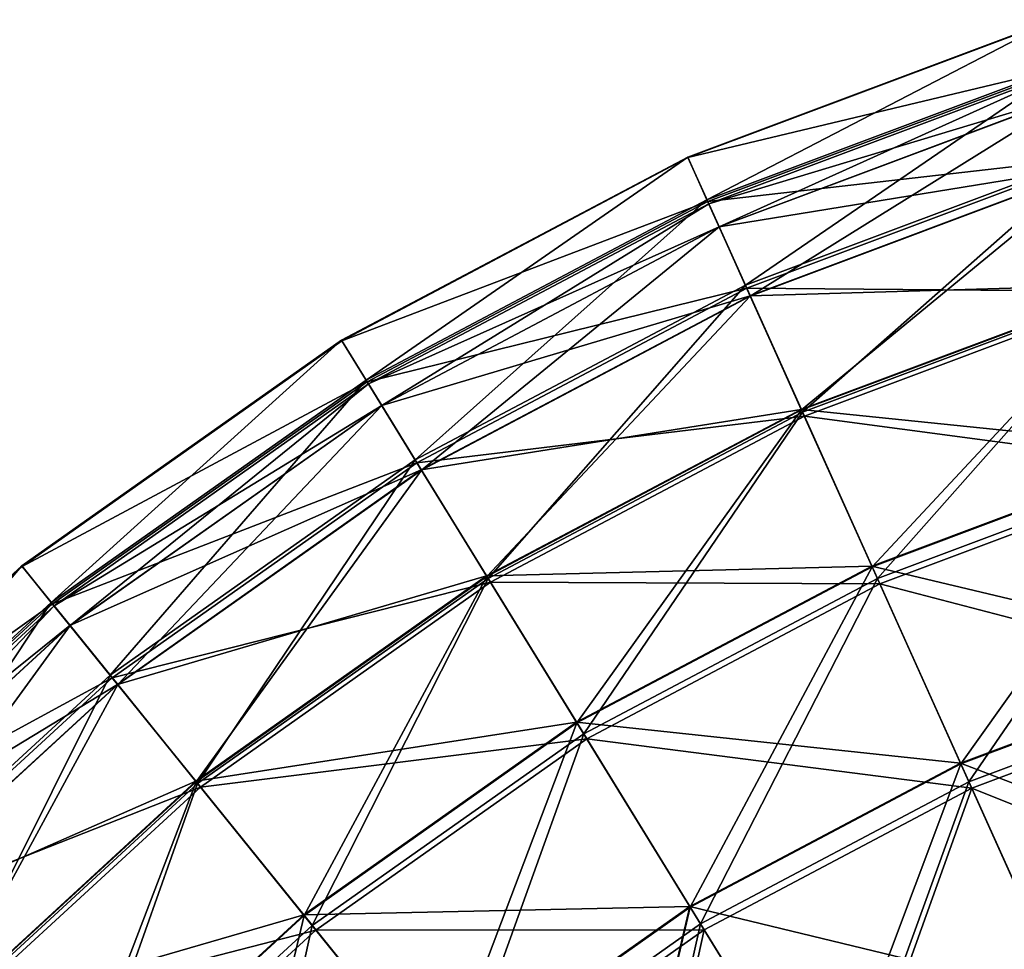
# Model space of a CAD drawing. Header units: millimetres. Extents: x 0 to 153, y 0 to 153.
# Tile 21 of 176: x 28 to 53, y 126 to 150. Entities that reach past the tile are written whole.
import ezdxf

# ---------------------------------------------------------------- set-up
doc = ezdxf.new("R2010")
doc.units = ezdxf.units.MM
doc.header["$LTSCALE"] = 25.4
doc.layers.get('0').update_dxf_attribs({"true_color": 0xff5454})

# ---------------------------------------------------------------- blocks, each defined once
blk = doc.blocks.new('KARO-10305.STL')
at = {"color": 7, "true_color": 0xffffff}
mesh = blk.add_polyface(dxfattribs=at)
corners = [(-31.026, 191.318, 107.766), (-22.325, 195.831, 98.067), (-31.507, 192.389, 98.067), (-21.984, 194.708, 107.766)]
mesh.append_faces([[corners[k] for k in face] for face in [(0, 1, 2), (1, 0, 3)]], dxfattribs={"vtx0": -1, "color": 7})
mesh = blk.add_polyface(dxfattribs=at)
corners = [(-31.507, 192.389, 98.067), (-22.32, 195.815, 88.298), (-31.5, 192.374, 88.298), (-22.325, 195.831, 98.067)]
mesh.append_faces([[corners[k] for k in face] for face in [(0, 1, 2), (1, 0, 3)]], dxfattribs={"vtx0": -1, "color": 7})
mesh = blk.add_polyface(dxfattribs=at)
corners = [(-31.5, 192.374, 88.298), (-21.969, 194.66, 78.603), (-31.005, 191.272, 78.603), (-22.32, 195.815, 88.298)]
mesh.append_faces([[corners[k] for k in face] for face in [(0, 1, 2), (1, 0, 3)]], dxfattribs={"vtx0": -1, "color": 7})
mesh = blk.add_polyface(dxfattribs=at)
corners = [(-30.062, 189.178, 117.249), (-21.984, 194.708, 107.766), (-31.026, 191.318, 107.766), (-21.303, 192.462, 117.249)]
mesh.append_faces([[corners[k] for k in face] for face in [(0, 1, 2), (1, 0, 3)]], dxfattribs={"vtx0": -1, "color": 7})
mesh = blk.add_polyface(dxfattribs=at)
corners = [(-31.005, 191.272, 78.603), (-21.278, 192.382, 69.128), (-30.028, 189.102, 69.128), (-21.969, 194.66, 78.603)]
mesh.append_faces([[corners[k] for k in face] for face in [(0, 1, 2), (1, 0, 3)]], dxfattribs={"vtx0": -1, "color": 7})
mesh = blk.add_polyface(dxfattribs=at)
corners = [(-21.768, 193.996, 103.284), (-30.98, 191.217, 93.284), (-21.952, 194.602, 93.284), (-30.72, 190.639, 103.284)]
mesh.append_faces([[corners[k] for k in face] for face in [(0, 1, 2), (1, 0, 3)]], dxfattribs={"vtx0": -1, "color": 7})
mesh = blk.add_polyface(dxfattribs=at)
corners = [(-21.952, 194.602, 93.284), (-30.718, 190.636, 83.285), (-21.767, 193.992, 83.285), (-30.98, 191.217, 93.284)]
mesh.append_faces([[corners[k] for k in face] for face in [(0, 1, 2), (1, 0, 3)]], dxfattribs={"vtx0": -1, "color": 7})
mesh = blk.add_polyface(dxfattribs=at)
corners = [(-21.218, 192.183, 113.123), (-30.72, 190.639, 103.284), (-21.768, 193.996, 103.284), (-29.943, 188.912, 113.123)]
mesh.append_faces([[corners[k] for k in face] for face in [(0, 1, 2), (1, 0, 3)]], dxfattribs={"vtx0": -1, "color": 7})
mesh = blk.add_polyface(dxfattribs=at)
corners = [(-21.767, 193.992, 83.285), (-29.939, 188.905, 73.446), (-21.216, 192.175, 73.446), (-30.718, 190.636, 83.285)]
mesh.append_faces([[corners[k] for k in face] for face in [(0, 1, 2), (1, 0, 3)]], dxfattribs={"vtx0": -1, "color": 7})
mesh = blk.add_polyface(dxfattribs=at)
corners = [(-39.559, 186.8, 107.766), (-31.507, 192.389, 98.067), (-40.174, 187.8, 98.067), (-31.026, 191.318, 107.766)]
mesh.append_faces([[corners[k] for k in face] for face in [(0, 1, 2), (1, 0, 3)]], dxfattribs={"vtx0": -1, "color": 7})
mesh = blk.add_polyface(dxfattribs=at)
corners = [(-40.174, 187.8, 98.067), (-31.5, 192.374, 88.298), (-40.165, 187.786, 88.298), (-31.507, 192.389, 98.067)]
mesh.append_faces([[corners[k] for k in face] for face in [(0, 1, 2), (1, 0, 3)]], dxfattribs={"vtx0": -1, "color": 7})
mesh = blk.add_polyface(dxfattribs=at)
corners = [(-40.165, 187.786, 88.298), (-31.005, 191.272, 78.603), (-39.533, 186.757, 78.603), (-31.5, 192.374, 88.298)]
mesh.append_faces([[corners[k] for k in face] for face in [(0, 1, 2), (1, 0, 3)]], dxfattribs={"vtx0": -1, "color": 7})
mesh = blk.add_polyface(dxfattribs=at)
corners = [(-28.632, 185.999, 126.376), (-21.303, 192.462, 117.249), (-30.062, 189.178, 117.249), (-20.29, 189.126, 126.376)]
mesh.append_faces([[corners[k] for k in face] for face in [(0, 1, 2), (1, 0, 3)]], dxfattribs={"vtx0": -1, "color": 7})
mesh = blk.add_polyface(dxfattribs=at)
corners = [(-30.028, 189.102, 69.128), (-20.257, 189.016, 60.014), (-28.585, 185.894, 60.014), (-21.278, 192.382, 69.128)]
mesh.append_faces([[corners[k] for k in face] for face in [(0, 1, 2), (1, 0, 3)]], dxfattribs={"vtx0": -1, "color": 7})
mesh = blk.add_polyface(dxfattribs=at)
corners = [(-20.311, 189.194, 122.643), (-29.943, 188.912, 113.123), (-21.218, 192.183, 113.123), (-28.661, 186.063, 122.643)]
mesh.append_faces([[corners[k] for k in face] for face in [(0, 1, 2), (1, 0, 3)]], dxfattribs={"vtx0": -1, "color": 7})
mesh = blk.add_polyface(dxfattribs=at)
corners = [(-21.216, 192.175, 73.446), (-28.656, 186.052, 63.927), (-20.307, 189.182, 63.927), (-29.939, 188.905, 73.446)]
mesh.append_faces([[corners[k] for k in face] for face in [(0, 1, 2), (1, 0, 3)]], dxfattribs={"vtx0": -1, "color": 7})
mesh = blk.add_polyface(dxfattribs=at)
corners = [(-38.33, 184.8, 117.249), (-31.026, 191.318, 107.766), (-39.559, 186.8, 107.766), (-30.062, 189.178, 117.249)]
mesh.append_faces([[corners[k] for k in face] for face in [(0, 1, 2), (1, 0, 3)]], dxfattribs={"vtx0": -1, "color": 7})
mesh = blk.add_polyface(dxfattribs=at)
corners = [(-39.533, 186.757, 78.603), (-30.028, 189.102, 69.128), (-38.287, 184.729, 69.128), (-31.005, 191.272, 78.603)]
mesh.append_faces([[corners[k] for k in face] for face in [(0, 1, 2), (1, 0, 3)]], dxfattribs={"vtx0": -1, "color": 7})
mesh = blk.add_polyface(dxfattribs=at)
corners = [(-30.72, 190.639, 103.284), (-39.501, 186.706, 93.284), (-30.98, 191.217, 93.284), (-39.17, 186.166, 103.284)]
mesh.append_faces([[corners[k] for k in face] for face in [(0, 1, 2), (1, 0, 3)]], dxfattribs={"vtx0": -1, "color": 7})
mesh = blk.add_polyface(dxfattribs=at)
corners = [(-30.98, 191.217, 93.284), (-39.167, 186.162, 83.285), (-30.718, 190.636, 83.285), (-39.501, 186.706, 93.284)]
mesh.append_faces([[corners[k] for k in face] for face in [(0, 1, 2), (1, 0, 3)]], dxfattribs={"vtx0": -1, "color": 7})
mesh = blk.add_polyface(dxfattribs=at)
corners = [(-29.943, 188.912, 113.123), (-39.17, 186.166, 103.284), (-30.72, 190.639, 103.284), (-38.178, 184.552, 113.123)]
mesh.append_faces([[corners[k] for k in face] for face in [(0, 1, 2), (1, 0, 3)]], dxfattribs={"vtx0": -1, "color": 7})
mesh = blk.add_polyface(dxfattribs=at)
corners = [(-30.718, 190.636, 83.285), (-38.174, 184.545, 73.446), (-29.939, 188.905, 73.446), (-39.167, 186.162, 83.285)]
mesh.append_faces([[corners[k] for k in face] for face in [(0, 1, 2), (1, 0, 3)]], dxfattribs={"vtx0": -1, "color": 7})
mesh = blk.add_polyface(dxfattribs=at)
corners = [(-36.505, 181.83, 126.376), (-30.062, 189.178, 117.249), (-38.33, 184.8, 117.249), (-28.632, 185.999, 126.376)]
mesh.append_faces([[corners[k] for k in face] for face in [(0, 1, 2), (1, 0, 3)]], dxfattribs={"vtx0": -1, "color": 7})
mesh = blk.add_polyface(dxfattribs=at)
corners = [(-19.061, 185.075, 131.692), (-28.661, 186.063, 122.643), (-20.311, 189.194, 122.643), (-26.895, 182.138, 131.692)]
mesh.append_faces([[corners[k] for k in face] for face in [(0, 1, 2), (1, 0, 3)]], dxfattribs={"vtx0": -1, "color": 7})
mesh = blk.add_polyface(dxfattribs=at)
corners = [(-20.307, 189.182, 63.927), (-26.888, 182.123, 54.881), (-19.057, 185.06, 54.881), (-28.656, 186.052, 63.927)]
mesh.append_faces([[corners[k] for k in face] for face in [(0, 1, 2), (1, 0, 3)]], dxfattribs={"vtx0": -1, "color": 7})
mesh = blk.add_polyface(dxfattribs=at)
corners = [(-38.287, 184.729, 69.128), (-28.585, 185.894, 60.014), (-36.445, 181.732, 60.014), (-30.028, 189.102, 69.128)]
mesh.append_faces([[corners[k] for k in face] for face in [(0, 1, 2), (1, 0, 3)]], dxfattribs={"vtx0": -1, "color": 7})
mesh = blk.add_polyface(dxfattribs=at)
corners = [(-28.661, 186.063, 122.643), (-38.178, 184.552, 113.123), (-29.943, 188.912, 113.123), (-36.542, 181.891, 122.643)]
mesh.append_faces([[corners[k] for k in face] for face in [(0, 1, 2), (1, 0, 3)]], dxfattribs={"vtx0": -1, "color": 7})
mesh = blk.add_polyface(dxfattribs=at)
corners = [(-29.939, 188.905, 73.446), (-36.536, 181.88, 63.927), (-28.656, 186.052, 63.927), (-38.174, 184.545, 73.446)]
mesh.append_faces([[corners[k] for k in face] for face in [(0, 1, 2), (1, 0, 3)]], dxfattribs={"vtx0": -1, "color": 7})
mesh = blk.add_polyface(dxfattribs=at)
corners = [(-26.756, 181.829, 135.009), (-20.29, 189.126, 126.376), (-28.632, 185.999, 126.376), (-18.963, 184.751, 135.009)]
mesh.append_faces([[corners[k] for k in face] for face in [(0, 1, 2), (1, 0, 3)]], dxfattribs={"vtx0": -1, "color": 7})
mesh = blk.add_polyface(dxfattribs=at)
corners = [(-28.585, 185.894, 60.014), (-18.921, 184.612, 51.397), (-26.697, 181.697, 51.397), (-20.257, 189.016, 60.014)]
mesh.append_faces([[corners[k] for k in face] for face in [(0, 1, 2), (1, 0, 3)]], dxfattribs={"vtx0": -1, "color": 7})
mesh = blk.add_polyface(dxfattribs=at)
corners = [(-47.445, 181.228, 107.766), (-40.174, 187.8, 98.067), (-48.183, 182.141, 98.067), (-39.559, 186.8, 107.766)]
mesh.append_faces([[corners[k] for k in face] for face in [(0, 1, 2), (1, 0, 3)]], dxfattribs={"vtx0": -1, "color": 7})
mesh = blk.add_polyface(dxfattribs=at)
corners = [(-48.183, 182.141, 98.067), (-40.165, 187.786, 88.298), (-48.172, 182.128, 88.298), (-40.174, 187.8, 98.067)]
mesh.append_faces([[corners[k] for k in face] for face in [(0, 1, 2), (1, 0, 3)]], dxfattribs={"vtx0": -1, "color": 7})
mesh = blk.add_polyface(dxfattribs=at)
corners = [(-48.172, 182.128, 88.298), (-39.533, 186.757, 78.603), (-47.413, 181.189, 78.603), (-40.165, 187.786, 88.298)]
mesh.append_faces([[corners[k] for k in face] for face in [(0, 1, 2), (1, 0, 3)]], dxfattribs={"vtx0": -1, "color": 7})
mesh = blk.add_polyface(dxfattribs=at)
corners = [(-45.97, 179.402, 117.249), (-39.559, 186.8, 107.766), (-47.445, 181.228, 107.766), (-38.33, 184.8, 117.249)]
mesh.append_faces([[corners[k] for k in face] for face in [(0, 1, 2), (1, 0, 3)]], dxfattribs={"vtx0": -1, "color": 7})
mesh = blk.add_polyface(dxfattribs=at)
corners = [(-47.413, 181.189, 78.603), (-38.287, 184.729, 69.128), (-45.918, 179.337, 69.128), (-39.533, 186.757, 78.603)]
mesh.append_faces([[corners[k] for k in face] for face in [(0, 1, 2), (1, 0, 3)]], dxfattribs={"vtx0": -1, "color": 7})
mesh = blk.add_polyface(dxfattribs=at)
corners = [(-39.501, 186.706, 93.284), (-46.975, 180.646, 83.285), (-39.167, 186.162, 83.285), (-47.375, 181.142, 93.284)]
mesh.append_faces([[corners[k] for k in face] for face in [(0, 1, 2), (1, 0, 3)]], dxfattribs={"vtx0": -1, "color": 7})
mesh = blk.add_polyface(dxfattribs=at)
corners = [(-39.17, 186.166, 103.284), (-47.375, 181.142, 93.284), (-39.501, 186.706, 93.284), (-46.978, 180.649, 103.284)]
mesh.append_faces([[corners[k] for k in face] for face in [(0, 1, 2), (1, 0, 3)]], dxfattribs={"vtx0": -1, "color": 7})
mesh = blk.add_polyface(dxfattribs=at)
corners = [(-38.178, 184.552, 113.123), (-46.978, 180.649, 103.284), (-39.17, 186.166, 103.284), (-45.788, 179.175, 113.123)]
mesh.append_faces([[corners[k] for k in face] for face in [(0, 1, 2), (1, 0, 3)]], dxfattribs={"vtx0": -1, "color": 7})
mesh = blk.add_polyface(dxfattribs=at)
corners = [(-39.167, 186.162, 83.285), (-45.782, 179.169, 73.446), (-38.174, 184.545, 73.446), (-46.975, 180.646, 83.285)]
mesh.append_faces([[corners[k] for k in face] for face in [(0, 1, 2), (1, 0, 3)]], dxfattribs={"vtx0": -1, "color": 7})
mesh = blk.add_polyface(dxfattribs=at)
corners = [(-26.895, 182.138, 131.692), (-36.542, 181.891, 122.643), (-28.661, 186.063, 122.643), (-34.289, 178.224, 131.692)]
mesh.append_faces([[corners[k] for k in face] for face in [(0, 1, 2), (1, 0, 3)]], dxfattribs={"vtx0": -1, "color": 7})
mesh = blk.add_polyface(dxfattribs=at)
corners = [(-28.656, 186.052, 63.927), (-34.28, 178.21, 54.881), (-26.888, 182.123, 54.881), (-36.536, 181.88, 63.927)]
mesh.append_faces([[corners[k] for k in face] for face in [(0, 1, 2), (1, 0, 3)]], dxfattribs={"vtx0": -1, "color": 7})
mesh = blk.add_polyface(dxfattribs=at)
corners = [(-34.111, 177.935, 135.009), (-28.632, 185.999, 126.376), (-36.505, 181.83, 126.376), (-26.756, 181.829, 135.009)]
mesh.append_faces([[corners[k] for k in face] for face in [(0, 1, 2), (1, 0, 3)]], dxfattribs={"vtx0": -1, "color": 7})
mesh = blk.add_polyface(dxfattribs=at)
corners = [(-36.445, 181.732, 60.014), (-26.697, 181.697, 51.397), (-34.035, 177.812, 51.397), (-28.585, 185.894, 60.014)]
mesh.append_faces([[corners[k] for k in face] for face in [(0, 1, 2), (1, 0, 3)]], dxfattribs={"vtx0": -1, "color": 7})
mesh = blk.add_polyface(dxfattribs=at)
corners = [(-17.489, 179.894, 140.122), (-26.895, 182.138, 131.692), (-19.061, 185.075, 131.692), (-24.673, 177.2, 140.122)]
mesh.append_faces([[corners[k] for k in face] for face in [(0, 1, 2), (1, 0, 3)]], dxfattribs={"vtx0": -1, "color": 7})
mesh = blk.add_polyface(dxfattribs=at)
corners = [(-19.057, 185.06, 54.881), (-24.665, 177.182, 46.452), (-17.484, 179.875, 46.452), (-26.888, 182.123, 54.881)]
mesh.append_faces([[corners[k] for k in face] for face in [(0, 1, 2), (1, 0, 3)]], dxfattribs={"vtx0": -1, "color": 7})
mesh = blk.add_polyface(dxfattribs=at)
corners = [(-43.781, 176.689, 126.376), (-38.33, 184.8, 117.249), (-45.97, 179.402, 117.249), (-36.505, 181.83, 126.376)]
mesh.append_faces([[corners[k] for k in face] for face in [(0, 1, 2), (1, 0, 3)]], dxfattribs={"vtx0": -1, "color": 7})
mesh = blk.add_polyface(dxfattribs=at)
corners = [(-45.918, 179.337, 69.128), (-36.445, 181.732, 60.014), (-43.708, 176.6, 60.014), (-38.287, 184.729, 69.128)]
mesh.append_faces([[corners[k] for k in face] for face in [(0, 1, 2), (1, 0, 3)]], dxfattribs={"vtx0": -1, "color": 7})
mesh = blk.add_polyface(dxfattribs=at)
corners = [(-24.462, 176.731, 143.021), (-18.963, 184.751, 135.009), (-26.756, 181.829, 135.009), (-17.34, 179.401, 143.021)]
mesh.append_faces([[corners[k] for k in face] for face in [(0, 1, 2), (1, 0, 3)]], dxfattribs={"vtx0": -1, "color": 7})
mesh = blk.add_polyface(dxfattribs=at)
corners = [(-36.542, 181.891, 122.643), (-45.788, 179.175, 113.123), (-38.178, 184.552, 113.123), (-43.825, 176.745, 122.643)]
mesh.append_faces([[corners[k] for k in face] for face in [(0, 1, 2), (1, 0, 3)]], dxfattribs={"vtx0": -1, "color": 7})
mesh = blk.add_polyface(dxfattribs=at)
corners = [(-38.174, 184.545, 73.446), (-43.817, 176.735, 63.927), (-36.536, 181.88, 63.927), (-45.782, 179.169, 73.446)]
mesh.append_faces([[corners[k] for k in face] for face in [(0, 1, 2), (1, 0, 3)]], dxfattribs={"vtx0": -1, "color": 7})
mesh = blk.add_polyface(dxfattribs=at)
corners = [(-26.697, 181.697, 51.397), (-17.29, 179.236, 43.404), (-24.391, 176.574, 43.404), (-18.921, 184.612, 51.397)]
mesh.append_faces([[corners[k] for k in face] for face in [(0, 1, 2), (1, 0, 3)]], dxfattribs={"vtx0": -1, "color": 7})
mesh = blk.add_polyface(dxfattribs=at)
corners = [(-54.554, 174.693, 107.766), (-48.183, 182.141, 98.067), (-55.402, 175.505, 98.067), (-47.445, 181.228, 107.766)]
mesh.append_faces([[corners[k] for k in face] for face in [(0, 1, 2), (1, 0, 3)]], dxfattribs={"vtx0": -1, "color": 7})
mesh = blk.add_polyface(dxfattribs=at)
corners = [(-55.402, 175.505, 98.067), (-48.172, 182.128, 88.298), (-55.39, 175.493, 88.298), (-48.183, 182.141, 98.067)]
mesh.append_faces([[corners[k] for k in face] for face in [(0, 1, 2), (1, 0, 3)]], dxfattribs={"vtx0": -1, "color": 7})
mesh = blk.add_polyface(dxfattribs=at)
corners = [(-55.39, 175.493, 88.298), (-47.413, 181.189, 78.603), (-54.517, 174.658, 78.603), (-48.172, 182.128, 88.298)]
mesh.append_faces([[corners[k] for k in face] for face in [(0, 1, 2), (1, 0, 3)]], dxfattribs={"vtx0": -1, "color": 7})
mesh = blk.add_polyface(dxfattribs=at)
corners = [(-24.673, 177.2, 140.122), (-34.289, 178.224, 131.692), (-26.895, 182.138, 131.692), (-31.454, 173.61, 140.122)]
mesh.append_faces([[corners[k] for k in face] for face in [(0, 1, 2), (1, 0, 3)]], dxfattribs={"vtx0": -1, "color": 7})
mesh = blk.add_polyface(dxfattribs=at)
corners = [(-26.888, 182.123, 54.881), (-31.443, 173.593, 46.452), (-24.665, 177.182, 46.452), (-34.28, 178.21, 54.881)]
mesh.append_faces([[corners[k] for k in face] for face in [(0, 1, 2), (1, 0, 3)]], dxfattribs={"vtx0": -1, "color": 7})
mesh = blk.add_polyface(dxfattribs=at)
corners = [(-34.289, 178.224, 131.692), (-43.825, 176.745, 122.643), (-36.542, 181.891, 122.643), (-41.121, 173.396, 131.692)]
mesh.append_faces([[corners[k] for k in face] for face in [(0, 1, 2), (1, 0, 3)]], dxfattribs={"vtx0": -1, "color": 7})
mesh = blk.add_polyface(dxfattribs=at)
corners = [(-36.536, 181.88, 63.927), (-41.111, 173.383, 54.881), (-34.28, 178.21, 54.881), (-43.817, 176.735, 63.927)]
mesh.append_faces([[corners[k] for k in face] for face in [(0, 1, 2), (1, 0, 3)]], dxfattribs={"vtx0": -1, "color": 7})
mesh = blk.add_polyface(dxfattribs=at)
corners = [(-40.908, 173.132, 135.009), (-36.505, 181.83, 126.376), (-43.781, 176.689, 126.376), (-34.111, 177.935, 135.009)]
mesh.append_faces([[corners[k] for k in face] for face in [(0, 1, 2), (1, 0, 3)]], dxfattribs={"vtx0": -1, "color": 7})
mesh = blk.add_polyface(dxfattribs=at)
corners = [(-31.184, 173.172, 143.021), (-26.756, 181.829, 135.009), (-34.111, 177.935, 135.009), (-24.462, 176.731, 143.021)]
mesh.append_faces([[corners[k] for k in face] for face in [(0, 1, 2), (1, 0, 3)]], dxfattribs={"vtx0": -1, "color": 7})
mesh = blk.add_polyface(dxfattribs=at)
corners = [(-43.708, 176.6, 60.014), (-34.035, 177.812, 51.397), (-40.817, 173.019, 51.397), (-36.445, 181.732, 60.014)]
mesh.append_faces([[corners[k] for k in face] for face in [(0, 1, 2), (1, 0, 3)]], dxfattribs={"vtx0": -1, "color": 7})
mesh = blk.add_polyface(dxfattribs=at)
corners = [(-34.035, 177.812, 51.397), (-24.391, 176.574, 43.404), (-31.094, 173.025, 43.404), (-26.697, 181.697, 51.397)]
mesh.append_faces([[corners[k] for k in face] for face in [(0, 1, 2), (1, 0, 3)]], dxfattribs={"vtx0": -1, "color": 7})
mesh = blk.add_polyface(dxfattribs=at)
corners = [(-52.858, 173.07, 117.249), (-47.445, 181.228, 107.766), (-54.554, 174.693, 107.766), (-45.97, 179.402, 117.249)]
mesh.append_faces([[corners[k] for k in face] for face in [(0, 1, 2), (1, 0, 3)]], dxfattribs={"vtx0": -1, "color": 7})
mesh = blk.add_polyface(dxfattribs=at)
corners = [(-54.517, 174.658, 78.603), (-45.918, 179.337, 69.128), (-52.797, 173.013, 69.128), (-47.413, 181.189, 78.603)]
mesh.append_faces([[corners[k] for k in face] for face in [(0, 1, 2), (1, 0, 3)]], dxfattribs={"vtx0": -1, "color": 7})
mesh = blk.add_polyface(dxfattribs=at)
corners = [(-46.978, 180.649, 103.284), (-54.474, 174.616, 93.284), (-47.375, 181.142, 93.284), (-54.016, 174.178, 103.284)]
mesh.append_faces([[corners[k] for k in face] for face in [(0, 1, 2), (1, 0, 3)]], dxfattribs={"vtx0": -1, "color": 7})
mesh = blk.add_polyface(dxfattribs=at)
corners = [(-47.375, 181.142, 93.284), (-54.013, 174.175, 83.285), (-46.975, 180.646, 83.285), (-54.474, 174.616, 93.284)]
mesh.append_faces([[corners[k] for k in face] for face in [(0, 1, 2), (1, 0, 3)]], dxfattribs={"vtx0": -1, "color": 7})
mesh = blk.add_polyface(dxfattribs=at)
corners = [(-45.788, 179.175, 113.123), (-54.016, 174.178, 103.284), (-46.978, 180.649, 103.284), (-52.647, 172.869, 113.123)]
mesh.append_faces([[corners[k] for k in face] for face in [(0, 1, 2), (1, 0, 3)]], dxfattribs={"vtx0": -1, "color": 7})
mesh = blk.add_polyface(dxfattribs=at)
corners = [(-46.975, 180.646, 83.285), (-52.641, 172.863, 73.446), (-45.782, 179.169, 73.446), (-54.013, 174.175, 83.285)]
mesh.append_faces([[corners[k] for k in face] for face in [(0, 1, 2), (1, 0, 3)]], dxfattribs={"vtx0": -1, "color": 7})
mesh = blk.add_polyface(dxfattribs=at)
corners = [(-15.62, 173.733, 147.8), (-24.673, 177.2, 140.122), (-17.489, 179.894, 140.122), (-22.031, 171.329, 147.8)]
mesh.append_faces([[corners[k] for k in face] for face in [(0, 1, 2), (1, 0, 3)]], dxfattribs={"vtx0": -1, "color": 7})
mesh = blk.add_polyface(dxfattribs=at)
corners = [(-17.484, 179.875, 46.452), (-22.022, 171.308, 38.778), (-15.613, 173.71, 38.778), (-24.665, 177.182, 46.452)]
mesh.append_faces([[corners[k] for k in face] for face in [(0, 1, 2), (1, 0, 3)]], dxfattribs={"vtx0": -1, "color": 7})
mesh = blk.add_polyface(dxfattribs=at)
corners = [(-50.339, 170.66, 126.376), (-45.97, 179.402, 117.249), (-52.858, 173.07, 117.249), (-43.781, 176.689, 126.376)]
mesh.append_faces([[corners[k] for k in face] for face in [(0, 1, 2), (1, 0, 3)]], dxfattribs={"vtx0": -1, "color": 7})
mesh = blk.add_polyface(dxfattribs=at)
corners = [(-52.797, 173.013, 69.128), (-43.708, 176.6, 60.014), (-50.256, 170.581, 60.014), (-45.918, 179.337, 69.128)]
mesh.append_faces([[corners[k] for k in face] for face in [(0, 1, 2), (1, 0, 3)]], dxfattribs={"vtx0": -1, "color": 7})
mesh = blk.add_polyface(dxfattribs=at)
corners = [(-21.785, 170.78, 150.291), (-17.34, 179.401, 143.021), (-24.462, 176.731, 143.021), (-15.445, 173.157, 150.291)]
mesh.append_faces([[corners[k] for k in face] for face in [(0, 1, 2), (1, 0, 3)]], dxfattribs={"vtx0": -1, "color": 7})
mesh = blk.add_polyface(dxfattribs=at)
corners = [(-43.825, 176.745, 122.643), (-52.647, 172.869, 113.123), (-45.788, 179.175, 113.123), (-50.39, 170.709, 122.643)]
mesh.append_faces([[corners[k] for k in face] for face in [(0, 1, 2), (1, 0, 3)]], dxfattribs={"vtx0": -1, "color": 7})
mesh = blk.add_polyface(dxfattribs=at)
corners = [(-45.782, 179.169, 73.446), (-50.381, 170.701, 63.927), (-43.817, 176.735, 63.927), (-52.641, 172.863, 73.446)]
mesh.append_faces([[corners[k] for k in face] for face in [(0, 1, 2), (1, 0, 3)]], dxfattribs={"vtx0": -1, "color": 7})
mesh = blk.add_polyface(dxfattribs=at)
corners = [(-24.391, 176.574, 43.404), (-15.388, 172.968, 36.156), (-21.703, 170.6, 36.156), (-17.29, 179.236, 43.404)]
mesh.append_faces([[corners[k] for k in face] for face in [(0, 1, 2), (1, 0, 3)]], dxfattribs={"vtx0": -1, "color": 7})
mesh = blk.add_polyface(dxfattribs=at)
corners = [(-31.454, 173.61, 140.122), (-41.121, 173.396, 131.692), (-34.289, 178.224, 131.692), (-37.72, 169.183, 140.122)]
mesh.append_faces([[corners[k] for k in face] for face in [(0, 1, 2), (1, 0, 3)]], dxfattribs={"vtx0": -1, "color": 7})
mesh = blk.add_polyface(dxfattribs=at)
corners = [(-34.28, 178.21, 54.881), (-37.707, 169.167, 46.452), (-31.443, 173.593, 46.452), (-41.111, 173.383, 54.881)]
mesh.append_faces([[corners[k] for k in face] for face in [(0, 1, 2), (1, 0, 3)]], dxfattribs={"vtx0": -1, "color": 7})
mesh = blk.add_polyface(dxfattribs=at)
corners = [(-37.396, 168.783, 143.021), (-34.111, 177.935, 135.009), (-40.908, 173.132, 135.009), (-31.184, 173.172, 143.021)]
mesh.append_faces([[corners[k] for k in face] for face in [(0, 1, 2), (1, 0, 3)]], dxfattribs={"vtx0": -1, "color": 7})
mesh = blk.add_polyface(dxfattribs=at)
corners = [(-40.817, 173.019, 51.397), (-31.094, 173.025, 43.404), (-37.288, 168.648, 43.404), (-34.035, 177.812, 51.397)]
mesh.append_faces([[corners[k] for k in face] for face in [(0, 1, 2), (1, 0, 3)]], dxfattribs={"vtx0": -1, "color": 7})
mesh = blk.add_polyface(dxfattribs=at)
corners = [(-22.031, 171.329, 147.8), (-31.454, 173.61, 140.122), (-24.673, 177.2, 140.122), (-28.083, 168.125, 147.8)]
mesh.append_faces([[corners[k] for k in face] for face in [(0, 1, 2), (1, 0, 3)]], dxfattribs={"vtx0": -1, "color": 7})
mesh = blk.add_polyface(dxfattribs=at)
corners = [(-24.665, 177.182, 46.452), (-28.071, 168.105, 38.778), (-22.022, 171.308, 38.778), (-31.443, 173.593, 46.452)]
mesh.append_faces([[corners[k] for k in face] for face in [(0, 1, 2), (1, 0, 3)]], dxfattribs={"vtx0": -1, "color": 7})
mesh = blk.add_polyface(dxfattribs=at)
corners = [(-41.121, 173.396, 131.692), (-50.39, 170.709, 122.643), (-43.825, 176.745, 122.643), (-47.28, 167.734, 131.692)]
mesh.append_faces([[corners[k] for k in face] for face in [(0, 1, 2), (1, 0, 3)]], dxfattribs={"vtx0": -1, "color": 7})
mesh = blk.add_polyface(dxfattribs=at)
corners = [(-43.817, 176.735, 63.927), (-47.268, 167.723, 54.881), (-41.111, 173.383, 54.881), (-50.381, 170.701, 63.927)]
mesh.append_faces([[corners[k] for k in face] for face in [(0, 1, 2), (1, 0, 3)]], dxfattribs={"vtx0": -1, "color": 7})
mesh = blk.add_polyface(dxfattribs=at)
corners = [(-47.035, 167.5, 135.009), (-43.781, 176.689, 126.376), (-50.339, 170.66, 126.376), (-40.908, 173.132, 135.009)]
mesh.append_faces([[corners[k] for k in face] for face in [(0, 1, 2), (1, 0, 3)]], dxfattribs={"vtx0": -1, "color": 7})
mesh = blk.add_polyface(dxfattribs=at)
corners = [(-50.256, 170.581, 60.014), (-40.817, 173.019, 51.397), (-46.931, 167.399, 51.397), (-43.708, 176.6, 60.014)]
mesh.append_faces([[corners[k] for k in face] for face in [(0, 1, 2), (1, 0, 3)]], dxfattribs={"vtx0": -1, "color": 7})
mesh = blk.add_polyface(dxfattribs=at)
corners = [(-27.768, 167.612, 150.291), (-24.462, 176.731, 143.021), (-31.184, 173.172, 143.021), (-21.785, 170.78, 150.291)]
mesh.append_faces([[corners[k] for k in face] for face in [(0, 1, 2), (1, 0, 3)]], dxfattribs={"vtx0": -1, "color": 7})
mesh = blk.add_polyface(dxfattribs=at)
corners = [(-24.391, 176.574, 43.404), (-27.664, 167.444, 36.156), (-31.094, 173.025, 43.404), (-21.703, 170.6, 36.156)]
mesh.append_faces([[corners[k] for k in face] for face in [(0, 1, 2), (1, 0, 3)]], dxfattribs={"vtx0": -1, "color": 7})
mesh = blk.add_polyface(dxfattribs=at)
corners = [(-31.454, 173.61, 140.122), (-33.675, 164.174, 147.8), (-37.72, 169.183, 140.122), (-28.083, 168.125, 147.8)]
mesh.append_faces([[corners[k] for k in face] for face in [(0, 1, 2), (1, 0, 3)]], dxfattribs={"vtx0": -1, "color": 7})
mesh = blk.add_polyface(dxfattribs=at)
corners = [(-37.72, 169.183, 140.122), (-47.28, 167.734, 131.692), (-41.121, 173.396, 131.692), (-43.368, 163.991, 140.122)]
mesh.append_faces([[corners[k] for k in face] for face in [(0, 1, 2), (1, 0, 3)]], dxfattribs={"vtx0": -1, "color": 7})
mesh = blk.add_polyface(dxfattribs=at)
corners = [(-41.111, 173.383, 54.881), (-43.353, 163.977, 46.452), (-37.707, 169.167, 46.452), (-47.268, 167.723, 54.881)]
mesh.append_faces([[corners[k] for k in face] for face in [(0, 1, 2), (1, 0, 3)]], dxfattribs={"vtx0": -1, "color": 7})
mesh = blk.add_polyface(dxfattribs=at)
corners = [(-33.66, 164.156, 38.778), (-31.443, 173.593, 46.452), (-37.707, 169.167, 46.452), (-28.071, 168.105, 38.778)]
mesh.append_faces([[corners[k] for k in face] for face in [(0, 1, 2), (1, 0, 3)]], dxfattribs={"vtx0": -1, "color": 7})
mesh = blk.add_polyface(dxfattribs=at)
corners = [(-42.996, 163.635, 143.021), (-40.908, 173.132, 135.009), (-47.035, 167.5, 135.009), (-37.396, 168.783, 143.021)]
mesh.append_faces([[corners[k] for k in face] for face in [(0, 1, 2), (1, 0, 3)]], dxfattribs={"vtx0": -1, "color": 7})
mesh = blk.add_polyface(dxfattribs=at)
corners = [(-33.297, 163.706, 150.291), (-31.184, 173.172, 143.021), (-37.396, 168.783, 143.021), (-27.768, 167.612, 150.291)]
mesh.append_faces([[corners[k] for k in face] for face in [(0, 1, 2), (1, 0, 3)]], dxfattribs={"vtx0": -1, "color": 7})
mesh = blk.add_polyface(dxfattribs=at)
corners = [(-46.931, 167.399, 51.397), (-37.288, 168.648, 43.404), (-42.871, 163.516, 43.404), (-40.817, 173.019, 51.397)]
mesh.append_faces([[corners[k] for k in face] for face in [(0, 1, 2), (1, 0, 3)]], dxfattribs={"vtx0": -1, "color": 7})
mesh = blk.add_polyface(dxfattribs=at)
corners = [(-31.094, 173.025, 43.404), (-33.173, 163.552, 36.156), (-37.288, 168.648, 43.404), (-27.664, 167.444, 36.156)]
mesh.append_faces([[corners[k] for k in face] for face in [(0, 1, 2), (1, 0, 3)]], dxfattribs={"vtx0": -1, "color": 7})

msp = doc.modelspace()

# ---------------------------------------------------------------- block references
at = {"color": 0}
msp.add_blockref('KARO-10305.STL', (76.633, -46.096, -13.39), dxfattribs=at)

doc.saveas('drawing.dxf')
